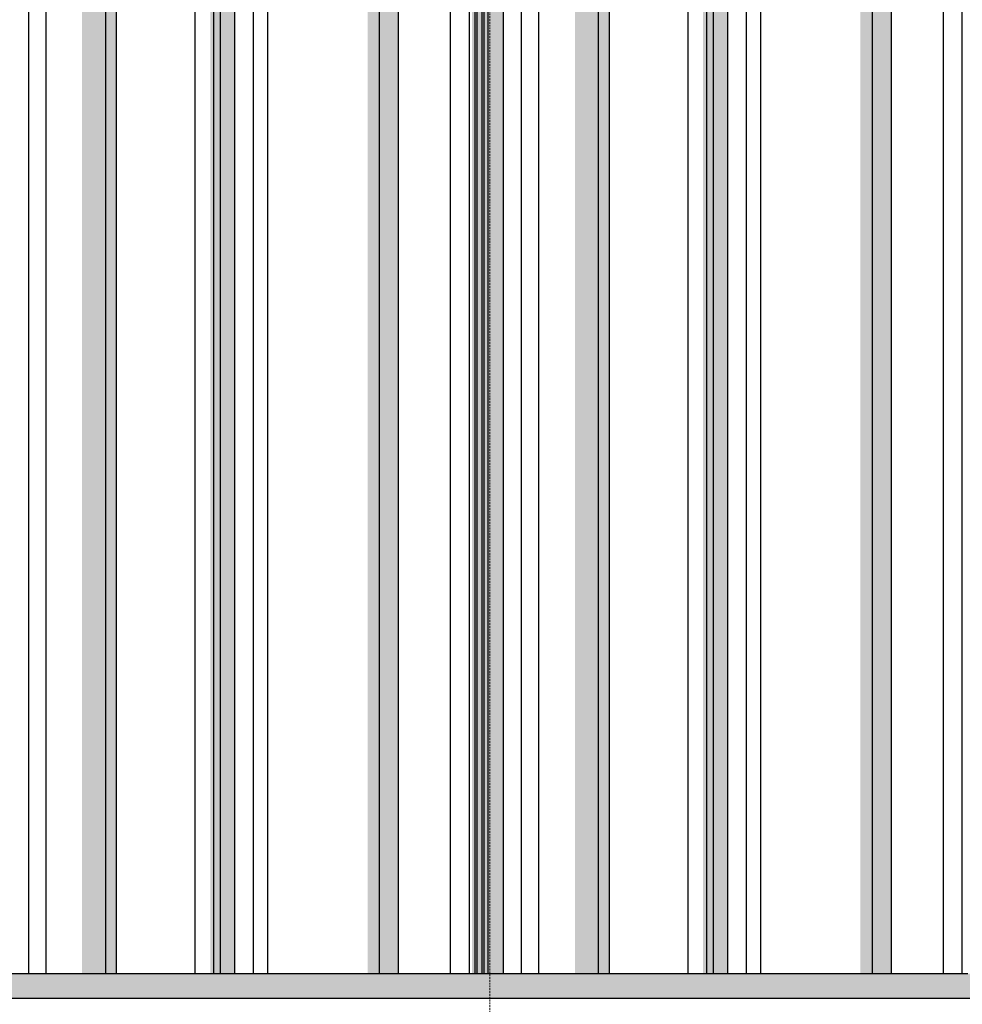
# Model space of a CAD drawing. Header units: metres. Extents: x -58265 to 590738, y -55036 to 35250.
# Tile 123 of 160: x 563226 to 563998, y -44571 to -43765. Entities that reach past the tile are written whole.
import ezdxf

# ---------------------------------------------------------------- set-up
doc = ezdxf.new("R2010")
doc.units = ezdxf.units.M
doc.header["$LTSCALE"] = 0.05
doc.linetypes.add('Strichlinie_ eng', pattern=[46, 30, -16])
for name, color, linetype in [('Ansicht Süd_3_A_1_Fassaden', 7, 'Continuous'), ('Ansicht Süd_3_A_1_Schraffuren', 7, 'Continuous'), ('Ansicht Süd_3_A_3_Achsen_Raster', 7, 'Continuous')]:
    doc.layers.add(name, color=color, linetype=linetype)

msp = doc.modelspace()

# ---------------------------------------------------------------- hatches: boundary and pattern name
at = {"layer": 'Ansicht Süd_3_A_1_Schraffuren', "linetype": 'Continuous', "lineweight": 15}
for points in [[(563296.4, -43038.61), (563247.61, -43038.61), (563247.61, -43133.59), (563277.05, -43133.59), (563277.05, -44546.1), (563296.4, -44546.1)], [(563296.4, -44546.1), (563305.38, -44546.1), (563305.38, -43038.61), (563296.4, -43038.61)], [(563385.05, -43038.61), (563369.76, -43038.61), (563369.76, -43093.52), (563381.97, -43122.1), (563381.97, -44546.1), (563385.05, -44546.1)], [(563385.05, -44546.1), (563390.39, -44546.1), (563390.39, -43038.61), (563385.05, -43038.61)], [(563390.39, -44546.1), (563402.17, -44546.1), (563402.17, -43038.61), (563390.39, -43038.61)], [(563429.21, -43129.31), (563510.88, -43129.31), (563510.88, -44546.1), (563520.73, -44546.1), (563520.73, -43038.61), (563429.21, -43038.61)], [(563520.73, -44546.1), (563536.19, -44546.1), (563536.19, -43038.61), (563520.73, -43038.61)], [(563594.26, -43129.31), (563596.49, -43129.31), (563596.49, -44546.1), (563598.85, -44546.1), (563598.85, -43038.61), (563594.26, -43038.61)], [(563598.85, -44546.1), (563600.63, -44546.1), (563600.63, -43038.61), (563598.85, -43038.61)], [(563600.63, -43123.46), (563601.04, -44546.1), (563604.61, -44546.1), (563604.61, -43038.61), (563600.63, -43038.61)], [(563604.61, -44546.1), (563606.39, -44546.1), (563606.39, -43038.61), (563604.61, -43038.61)], [(563606.39, -44546.1), (563609.49, -44546.1), (563609.49, -43038.61), (563606.39, -43038.61)], [(563609.49, -44546.1), (563622.21, -44546.1), (563622.21, -43038.61), (563609.49, -43038.61)], [(563700.02, -43038.61), (563651.22, -43038.61), (563651.22, -43133.59), (563680.66, -43133.59), (563680.66, -44546.1), (563700.02, -44546.1)], [(563700.02, -44546.1), (563709, -44546.1), (563709, -43038.61), (563700.02, -43038.61)], [(563773.38, -43093.52), (563785.58, -43122.1), (563785.58, -44546.1), (563788.66, -44546.1), (563788.66, -43038.61), (563773.38, -43038.61)], [(563788.66, -44546.1), (563794.01, -44546.1), (563794.01, -43038.61), (563788.66, -43038.61)], [(563794.01, -44546.1), (563805.79, -44546.1), (563805.79, -43038.61), (563794.01, -43038.61)], [(563924.34, -43038.61), (563832.82, -43038.61), (563832.82, -43129.31), (563914.49, -43129.31), (563914.49, -44546.1), (563924.34, -44546.1)], [(563924.34, -44546.1), (563939.8, -44546.1), (563939.8, -43038.61), (563924.34, -43038.61)], [(562600.89, -44546.1), (562600.89, -44566.1), (569415.89, -44566.1), (569415.89, -44546.1)]]:
    msp.add_hatch(color=7, dxfattribs=at).paths.add_polyline_path(points)

# ---------------------------------------------------------------- linework, layer by layer
at = {"layer": 'Ansicht Süd_3_A_1_Fassaden', "color": 7, "linetype": 'Continuous', "lineweight": 25}
for p, q in [((563233.37, -44546.1), (563233.37, -43038.61)), ((563247.61, -44546.1), (563247.61, -43038.61)), ((563296.4, -44546.1), (563296.4, -43038.61)), ((563305.38, -44546.1), (563305.38, -43038.61)), ((563369.76, -44546.1), (563369.76, -43038.61)), ((563385.05, -44546.1), (563385.05, -43038.61)), ((563390.39, -44546.1), (563390.39, -43038.61)), ((563402.17, -44546.1), (563402.17, -43038.61)), ((563417.43, -44546.1), (563417.43, -43038.61)), ((563429.21, -44546.1), (563429.21, -43038.61)), ((563520.73, -44546.1), (563520.73, -43038.61)), ((563536.19, -44546.1), (563536.19, -43038.61)), ((563578.8, -44546.1), (563578.8, -43038.61)), ((563594.26, -44546.1), (563594.26, -43038.61)), ((563598.85, -44546.1), (563598.85, -43038.61)), ((563600.63, -44546.1), (563600.63, -43038.61)), ((563604.61, -44546.1), (563604.61, -43038.61)), ((563606.39, -44546.1), (563606.39, -43038.61)), ((563609.49, -44546.1), (563609.49, -43038.61)), ((563622.21, -44546.1), (563622.21, -43038.61)), ((563636.99, -44546.1), (563636.99, -43038.61)), ((563651.22, -44546.1), (563651.22, -43038.61)), ((563700.02, -44546.1), (563700.02, -43038.61)), ((563709, -44546.1), (563709, -43038.61)), ((563773.38, -44546.1), (563773.38, -43038.61)), ((563788.66, -44546.1), (563788.66, -43038.61)), ((563794.01, -44546.1), (563794.01, -43038.61)), ((563805.79, -44546.1), (563805.79, -43038.61)), ((563821.04, -44546.1), (563821.04, -43038.61)), ((563832.82, -44546.1), (563832.82, -43038.61)), ((563924.34, -44546.1), (563924.34, -43038.61)), ((563939.8, -44546.1), (563939.8, -43038.61)), ((563982.42, -44546.1), (563982.42, -43038.61)), ((563997.88, -44546.1), (563997.88, -43038.61)), ((563233.37, -44546.1), (563218.6, -44546.1)), ((563247.61, -44546.1), (563233.37, -44546.1)), ((563296.4, -44546.1), (563247.61, -44546.1)), ((563305.38, -44546.1), (563296.4, -44546.1)), ((563369.76, -44546.1), (563305.38, -44546.1)), ((563385.05, -44546.1), (563369.76, -44546.1)), ((563390.39, -44546.1), (563385.05, -44546.1)), ((563402.17, -44546.1), (563390.39, -44546.1)), ((563417.43, -44546.1), (563402.17, -44546.1)), ((563429.21, -44546.1), (563417.43, -44546.1)), ((563520.73, -44546.1), (563429.21, -44546.1)), ((563536.19, -44546.1), (563520.73, -44546.1)), ((563578.8, -44546.1), (563536.19, -44546.1)), ((563594.26, -44546.1), (563578.8, -44546.1)), ((563598.85, -44546.1), (563594.26, -44546.1)), ((563600.63, -44546.1), (563598.85, -44546.1)), ((563604.61, -44546.1), (563600.63, -44546.1)), ((563606.39, -44546.1), (563604.61, -44546.1)), ((563609.49, -44546.1), (563606.39, -44546.1)), ((563622.21, -44546.1), (563609.49, -44546.1)), ((563636.99, -44546.1), (563622.21, -44546.1)), ((563651.22, -44546.1), (563636.99, -44546.1)), ((563700.02, -44546.1), (563651.22, -44546.1)), ((563709, -44546.1), (563700.02, -44546.1)), ((563773.38, -44546.1), (563709, -44546.1)), ((563788.66, -44546.1), (563773.38, -44546.1)), ((563794.01, -44546.1), (563788.66, -44546.1)), ((563805.79, -44546.1), (563794.01, -44546.1)), ((563821.04, -44546.1), (563805.79, -44546.1)), ((563832.82, -44546.1), (563821.04, -44546.1)), ((563924.34, -44546.1), (563832.82, -44546.1)), ((563939.8, -44546.1), (563924.34, -44546.1)), ((563982.42, -44546.1), (563939.8, -44546.1)), ((563997.88, -44546.1), (563982.42, -44546.1)), ((564002.46, -44546.1), (563997.88, -44546.1)), ((562460.89, -44566.1), (569405.89, -44566.1))]:
    msp.add_line(p, q, dxfattribs=at)
at = {"layer": 'Ansicht Süd_3_A_3_Achsen_Raster', "color": 7, "linetype": 'Strichlinie_ eng', "lineweight": 15}
msp.add_line((563610.89, -38686.1), (563610.89, -53686.1), dxfattribs=at)

doc.saveas('drawing.dxf')
